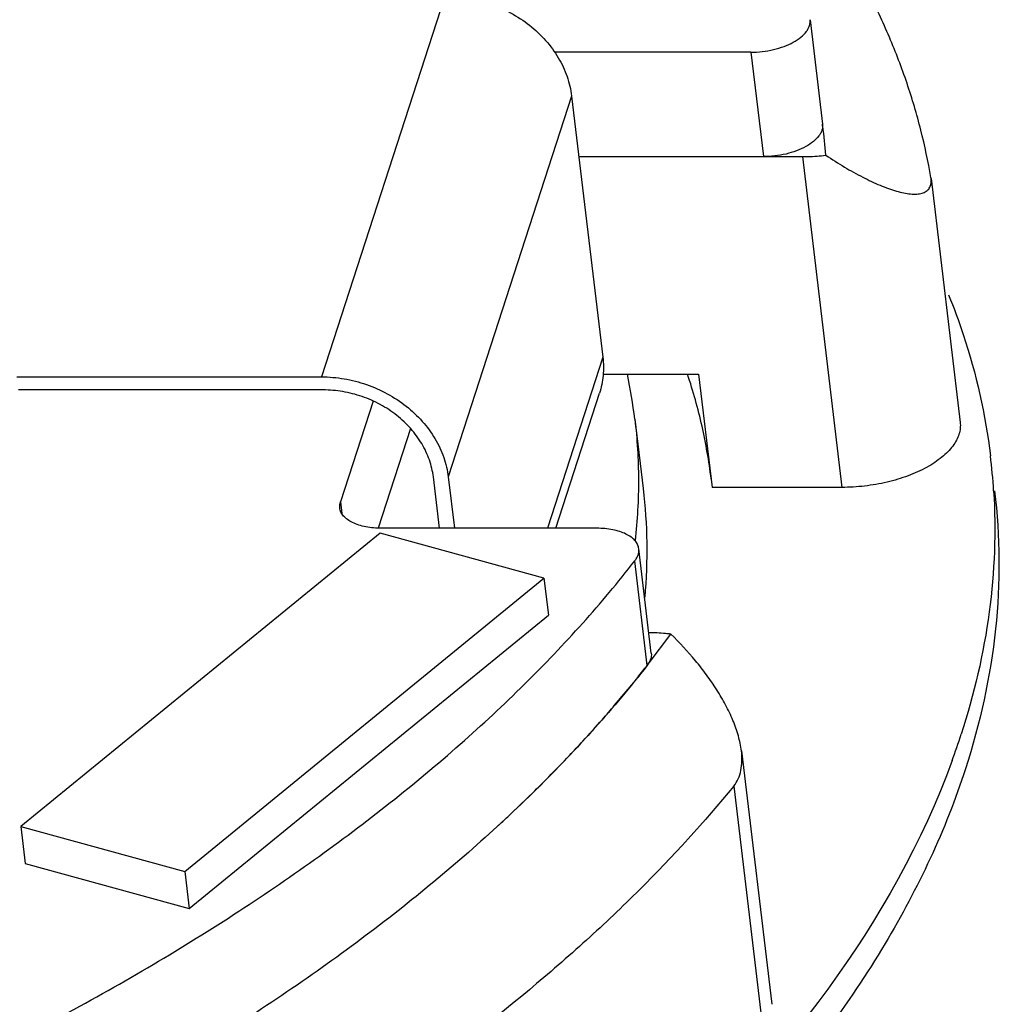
# Model space of a CAD drawing. Header units: millimetres. Extents: x -117 to 182, y -33 to 89.
# Tile 67 of 135: x -80 to -70, y -11 to -1. Entities that reach past the tile are written whole.
import ezdxf

# ---------------------------------------------------------------- set-up
doc = ezdxf.new("R2010")
doc.units = ezdxf.units.MM
doc.header["$LTSCALE"] = 1.21
doc.header["$MEASUREMENT"] = 0
doc.layers.get('0').update_dxf_attribs({"linetype": 'CONTINUOUS'})

msp = doc.modelspace()

# ---------------------------------------------------------------- linework, layer by layer
at = {"color": 7, "linetype": 'Continuous'}
for p, q in [((-75.5768, -0.7591), (-76.7878, -4.4985)), ((-71.9906, -0.9918), (-71.868, -2.0173)), ((-72.5711, -1.3109), (-74.4978, -1.3108)), ((-72.5711, -1.3109), (-72.4485, -2.3363)), ((-74.3318, -1.7419), (-75.5428, -5.4813)), ((-74.3318, -1.7419), (-74.0253, -4.3055)), ((-71.8671, -2.0373), (-71.8693, -2.0174)), ((-71.8653, -2.0371), (-71.8679, -2.0172)), ((-74.2607, -2.3362), (-72.0664, -2.3363)), ((-72.0664, -2.3363), (-71.6781, -5.5836)), ((-70.8031, -2.5525), (-70.8049, -2.5402)), ((-70.8031, -2.5525), (-70.517, -4.9455)), ((-74.0253, -4.3055), (-74.5692, -5.9851)), ((-79.7782, -4.4984), (-76.7878, -4.4985)), ((-74.0223, -4.4726), (-73.085, -4.4727)), ((-73.085, -4.4727), (-72.9522, -5.5836)), ((-76.7725, -4.6267), (-79.7628, -4.6266)), ((-76.2817, -4.7355), (-76.6023, -5.7253)), ((-74.4879, -5.9851), (-74.0587, -4.6598)), ((-73.7118, -4.9123), (-73.6301, -5.5959)), ((-75.9141, -5.0043), (-76.2314, -5.9842)), ((-75.6296, -5.9851), (-75.6899, -5.4813)), ((-75.5428, -5.4813), (-75.4826, -5.9851)), ((-71.6781, -5.5836), (-72.9522, -5.5836)), ((-76.6023, -5.7253), (-76.5886, -5.8402)), ((-74.0849, -5.9851), (-76.1962, -5.985)), ((-76.2132, -6.0322), (-79.7402, -8.9129)), ((-74.6035, -6.4752), (-76.2132, -6.0322)), ((-73.5499, -7.2109), (-73.6725, -6.1854)), ((-73.5897, -7.3314), (-73.7123, -6.3059)), ((-78.1304, -9.356), (-74.6035, -6.4752)), ((-74.6035, -6.4752), (-74.56, -6.8384)), ((-78.087, -9.7192), (-74.56, -6.8384)), ((-73.571, -7.3073), (-73.3587, -7.0246)), ((-73.591, -7.3305), (-73.5732, -7.307)), ((-73.5892, -7.3307), (-73.571, -7.3073)), ((-73.9097, -7.7231), (-73.7219, -7.4975)), ((-72.6646, -8.1708), (-72.3672, -10.6586)), ((-74.922, -8.7826), (-74.6923, -8.5614)), ((-72.7402, -8.5159), (-72.4541, -10.9086)), ((-75.0513, -8.9022), (-75.0201, -8.8743)), ((-75.0505, -8.9023), (-75.0201, -8.8743)), ((-79.7402, -8.9129), (-78.1304, -9.356)), ((-79.7402, -8.9129), (-79.6968, -9.2761)), ((-79.6968, -9.2761), (-78.087, -9.7192)), ((-78.1304, -9.356), (-78.087, -9.7192))]:
    msp.add_line(p, q, dxfattribs=at)
for centre, radius, start, end in [((-77.4625, -2.7604), 5.6437, 4.45174, 7.36367), ((-78.7683, -5.5173), 5.0925, 6.82313, 11.84214), ((-76.1456, -5.9835), 5.9687, 3.52153, 6.827), ((-82.466, -0.4001), 11.2619, 321.76703, 322.01885), ((-82.6323, -0.2684), 11.4741, 320.94739, 321.76457), ((-83.2888, 0.2797), 12.3293, 318.67496, 319.52715), ((-83.6327, 0.5838), 12.7884, 317.38374, 318.66905), ((-77.6039, -5.7067), 7.4609, 339.93486, 342.04811), ((-83.958, 0.8833), 13.2306, 316.55413, 317.38311), ((-84.3137, 1.2221), 13.7218, 315.31866, 316.54856), ((-84.6428, 1.5477), 14.1847, 314.54709, 315.31823), ((-85.3116, 2.2422), 15.149, 312.7927, 313.30064)]:
    msp.add_arc(centre, radius, start, end, dxfattribs=at)
for points, knots in [([(-70.8049, -2.5402), (-70.8314, -2.3841), (-70.8972, -2.0726), (-71.0333, -1.6124), (-71.2069, -1.1589), (-71.4177, -0.7128), (-71.6652, -0.2749), (-72.0482, 0.3043), (-72.3829, 0.7134), (-72.6237, 0.975)], [0, 0, 0, 0, 0.118405, 0.237709, 0.358449, 0.481135, 0.60624, 0.734193, 1, 1, 1, 1]), ([(-75.5768, -0.7591), (-75.5025, -0.7591), (-75.3528, -0.772), (-75.1345, -0.828), (-74.9285, -0.9188), (-74.7425, -1.0409), (-74.5837, -1.1899), (-74.458, -1.3603), (-74.3705, -1.5456), (-74.3396, -1.6767), (-74.3318, -1.7419)], [0, 0, 0, 0, 0.129404, 0.260101, 0.390616, 0.519496, 0.645487, 0.767706, 0.88579, 1, 1, 1, 1]), ([(-72.5711, -1.3109), (-72.5339, -1.3109), (-72.4593, -1.3064), (-72.3502, -1.2874), (-72.2478, -1.2569), (-72.157, -1.2163), (-72.0822, -1.1678), (-72.0341, -1.1203), (-72.0082, -1.0801), (-71.9956, -1.0507), (-71.9893, -1.021), (-71.9894, -1.0013), (-71.9906, -0.9918)], [0, 0, 0, 0, 0.154761, 0.309665, 0.458972, 0.597476, 0.721115, 0.827795, 0.875086, 0.91891, 0.96015, 1, 1, 1, 1]), ([(-71.868, -2.0173), (-71.8668, -2.0268), (-71.8667, -2.0465), (-71.873, -2.0761), (-71.8856, -2.1056), (-71.9115, -2.1458), (-71.9596, -2.1932), (-72.0344, -2.2418), (-72.1252, -2.2823), (-72.2276, -2.3128), (-72.3366, -2.3319), (-72.4113, -2.3363), (-72.4485, -2.3363)], [0, 0, 0, 0, 0.03985, 0.08109, 0.124914, 0.172205, 0.278885, 0.402524, 0.541028, 0.690335, 0.845239, 1, 1, 1, 1]), ([(-72.0664, -2.3363), (-72.0473, -2.3363), (-71.9703, -2.3351), (-71.8933, -2.3293), (-71.8358, -2.3223)], [0, 0, 0, 0, 0.247896, 1, 1, 1, 1]), ([(-71.8358, -2.3223), (-71.7758, -2.3626), (-71.6571, -2.4381), (-71.4794, -2.5373), (-71.3342, -2.6058), (-71.223, -2.649), (-71.1456, -2.6742), (-71.0729, -2.6925), (-71.0057, -2.7031), (-70.9537, -2.7049), (-70.9161, -2.7011), (-70.8841, -2.6944), (-70.8552, -2.6822), (-70.8324, -2.6635), (-70.819, -2.6467), (-70.8092, -2.627), (-70.8031, -2.6045), (-70.801, -2.5793), (-70.8021, -2.5617), (-70.8031, -2.5525)], [0, 0, 0, 0, 0.177708, 0.345368, 0.500143, 0.571625, 0.638461, 0.700062, 0.755831, 0.805272, 0.827581, 0.848329, 0.885708, 0.903126, 0.920349, 0.938033, 0.956842, 0.977352, 1, 1, 1, 1]), ([(-70.6308, -3.6929), (-70.5787, -3.8208), (-70.3891, -4.3325), (-70.2676, -4.8695), (-70.2191, -5.274)], [0, 0, 0, 0, 0.253214, 1, 1, 1, 1]), ([(-74.0253, -4.3055), (-74.0181, -4.3652), (-74.0162, -4.4855), (-74.0405, -4.6034), (-74.0587, -4.6598)], [0, 0, 0, 0, 0.503447, 1, 1, 1, 1]), ([(-76.7878, -4.4985), (-76.7135, -4.4985), (-76.5638, -4.5114), (-76.3455, -4.5675), (-76.1395, -4.6582), (-75.9535, -4.7804), (-75.7947, -4.9293), (-75.669, -5.0997), (-75.5815, -5.285), (-75.5506, -5.4161), (-75.5428, -5.4813)], [0, 0, 0, 0, 0.129404, 0.260101, 0.390616, 0.519496, 0.645487, 0.767706, 0.88579, 1, 1, 1, 1]), ([(-72.9618, -5.4994), (-72.9831, -5.3257), (-73.0435, -4.9788), (-73.138, -4.6397), (-73.1934, -4.4723)], [0, 0, 0, 0, 0.498117, 1, 1, 1, 1]), ([(-75.6899, -5.4813), (-75.6966, -5.4246), (-75.7235, -5.3106), (-75.7996, -5.1495), (-75.9089, -5.0013), (-76.047, -4.8718), (-76.2087, -4.7656), (-76.3879, -4.6866), (-76.5777, -4.6379), (-76.7079, -4.6267), (-76.7725, -4.6267)], [0, 0, 0, 0, 0.11421, 0.232294, 0.354513, 0.480504, 0.609384, 0.739899, 0.870596, 1, 1, 1, 1]), ([(-73.7118, -4.9123), (-73.6883, -5.1092), (-73.6642, -5.5081), (-73.6866, -5.907), (-73.709, -6.106)], [0, 0, 0, 0, 0.497501, 1, 1, 1, 1]), ([(-70.517, -4.9455), (-70.5147, -4.9646), (-70.5145, -5.004), (-70.5271, -5.0632), (-70.5522, -5.1222), (-70.5895, -5.1801), (-70.6383, -5.2363), (-70.698, -5.2902), (-70.7678, -5.3413), (-70.8762, -5.4064), (-71.0314, -5.4756), (-71.2362, -5.5367), (-71.4544, -5.5747), (-71.6036, -5.5836), (-71.6781, -5.5836)], [0, 0, 0, 0, 0.039837, 0.081064, 0.124874, 0.172149, 0.223438, 0.278992, 0.338816, 0.402719, 0.541177, 0.690436, 0.845289, 1, 1, 1, 1]), ([(-73.6301, -5.5959), (-73.609, -5.7718), (-73.5853, -6.1275), (-73.5987, -6.4836), (-73.6144, -6.6615)], [0, 0, 0, 0, 0.497999, 1, 1, 1, 1]), ([(-70.1881, -5.6168), (-70.1637, -6.0127), (-70.1954, -6.825), (-70.3797, -7.6158), (-70.5062, -8.0063)], [0, 0, 0, 0, 0.491428, 1, 1, 1, 1]), ([(-70.1782, -5.6166), (-70.1245, -6.0657), (-70.1208, -6.9956), (-70.3209, -7.9023), (-70.4653, -8.3481)], [0, 0, 0, 0, 0.491127, 1, 1, 1, 1]), ([(-76.6085, -5.7847), (-76.6097, -5.775), (-76.6098, -5.7547), (-76.6054, -5.735), (-76.6023, -5.7253)], [0, 0, 0, 0, 0.491016, 1, 1, 1, 1]), ([(-76.1962, -5.985), (-76.2231, -5.985), (-76.2755, -5.9828), (-76.3512, -5.9722), (-76.4203, -5.9549), (-76.4811, -5.9313), (-76.5318, -5.9019), (-76.5713, -5.8673), (-76.5982, -5.8281), (-76.6068, -5.799), (-76.6085, -5.7847)], [0, 0, 0, 0, 0.163513, 0.319064, 0.463908, 0.595989, 0.714251, 0.819065, 0.912761, 1, 1, 1, 1]), ([(-73.6725, -6.1854), (-73.6742, -6.1712), (-73.6829, -6.1421), (-73.7098, -6.1029), (-73.7493, -6.0683), (-73.8, -6.0389), (-73.8608, -6.0152), (-73.9299, -5.9979), (-74.0055, -5.9874), (-74.058, -5.9851), (-74.0849, -5.9851)], [0, 0, 0, 0, 0.087239, 0.180936, 0.285749, 0.404012, 0.536093, 0.680937, 0.836487, 1, 1, 1, 1]), ([(-73.7123, -6.3059), (-73.705, -6.2965), (-73.692, -6.2773), (-73.6783, -6.2467), (-73.6713, -6.2159), (-73.6714, -6.1954), (-73.6725, -6.1854)], [0, 0, 0, 0, 0.276142, 0.53098, 0.769819, 1, 1, 1, 1]), ([(-79.3873, -10.7997), (-79.0867, -10.6388), (-78.5004, -10.3102), (-77.6554, -9.7893), (-76.8602, -9.2492), (-76.1173, -8.6915), (-75.4289, -8.1179), (-74.7972, -7.5302), (-74.2243, -6.9303), (-73.8757, -6.5151), (-73.7123, -6.3059)], [0, 0, 0, 0, 0.140342, 0.276545, 0.408431, 0.535865, 0.658754, 0.777053, 0.890777, 1, 1, 1, 1]), ([(-73.3587, -7.0246), (-73.3761, -7.0223), (-73.4475, -7.0142), (-73.5195, -7.0108), (-73.5738, -7.0106)], [0, 0, 0, 0, 0.244242, 1, 1, 1, 1]), ([(-72.6646, -8.1708), (-72.6706, -8.1208), (-72.6926, -8.0186), (-72.7465, -7.8677), (-72.8187, -7.7168), (-72.9057, -7.5681), (-73.0049, -7.4234), (-73.1509, -7.2371), (-73.2729, -7.1068), (-73.3587, -7.0246)], [0, 0, 0, 0, 0.111039, 0.229062, 0.352215, 0.478936, 0.607989, 0.738388, 1, 1, 1, 1]), ([(-73.5499, -7.2109), (-73.5487, -7.2208), (-73.5487, -7.2414), (-73.5557, -7.2722), (-73.5694, -7.3028), (-73.5824, -7.322), (-73.5897, -7.3314)], [0, 0, 0, 0, 0.230181, 0.46902, 0.723858, 1, 1, 1, 1]), ([(-73.5897, -7.3314), (-73.753, -7.5405), (-74.1016, -7.9558), (-74.6746, -8.5557), (-75.3063, -9.1434), (-75.9947, -9.7169), (-76.7376, -10.2746), (-77.5328, -10.8148), (-78.3778, -11.3356), (-78.9641, -11.6643), (-79.2647, -11.8252)], [0, 0, 0, 0, 0.109223, 0.222947, 0.341246, 0.464135, 0.591569, 0.723455, 0.859658, 1, 1, 1, 1]), ([(-72.7402, -8.5159), (-72.7227, -8.4946), (-72.6929, -8.4456), (-72.6665, -8.3614), (-72.657, -8.2681), (-72.6607, -8.2038), (-72.6646, -8.1708)], [0, 0, 0, 0, 0.228062, 0.468335, 0.725327, 1, 1, 1, 1]), ([(-70.5958, -8.2665), (-71.1788, -9.8632), (-72.6158, -11.6778), (-74.6952, -13.4357), (-76.4652, -14.7053), (-79.0115, -16.1383), (-82.4294, -17.564), (-86.1786, -18.6923), (-90.1424, -19.4883), (-94.1971, -19.9269), (-98.216, -19.9944), (-102.0735, -19.6889), (-105.6506, -19.0199), (-108.8372, -18.0079), (-111.1582, -16.8681), (-112.7111, -15.7969), (-113.9683, -14.7099), (-114.9642, -13.4685), (-115.5945, -12.1111), (-115.7822, -11.4186), (-115.8437, -11.0726)], [0, 0, 0, 0, 0.097112, 0.125707, 0.155996, 0.221316, 0.292162, 0.367151, 0.444632, 0.522805, 0.599828, 0.673927, 0.743505, 0.807273, 0.864404, 0.890437, 0.914835, 0.959258, 0.979921, 1, 1, 1, 1]), ([(-70.4653, -8.3481), (-70.6592, -8.9467), (-71.2311, -10.1567), (-72.0335, -11.221), (-72.4942, -11.7425)], [0, 0, 0, 0, 0.474845, 1, 1, 1, 1]), ([(-72.7402, -8.5159), (-73.0298, -8.8703), (-73.502, -9.3862), (-74.1879, -10.0372), (-74.9478, -10.6961), (-75.9935, -11.4914), (-77.3696, -12.3837), (-78.8744, -13.2206), (-80.4956, -13.9954), (-82.2204, -14.7021), (-84.0349, -15.3349), (-85.9244, -15.8887), (-87.8738, -16.359), (-89.8674, -16.7422), (-91.8891, -17.0349), (-93.9226, -17.235), (-95.9514, -17.3408), (-97.9593, -17.3514), (-99.2876, -17.2944), (-99.9445, -17.2494)], [0, 0, 0, 0, 0.046591, 0.071036, 0.096249, 0.14895, 0.204614, 0.263076, 0.324107, 0.38743, 0.452725, 0.519639, 0.587793, 0.656791, 0.726223, 0.795672, 0.864724, 0.932966, 1, 1, 1, 1])]:
    msp.add_open_spline(points, degree=3, knots=knots, dxfattribs=at)

doc.saveas('drawing.dxf')
